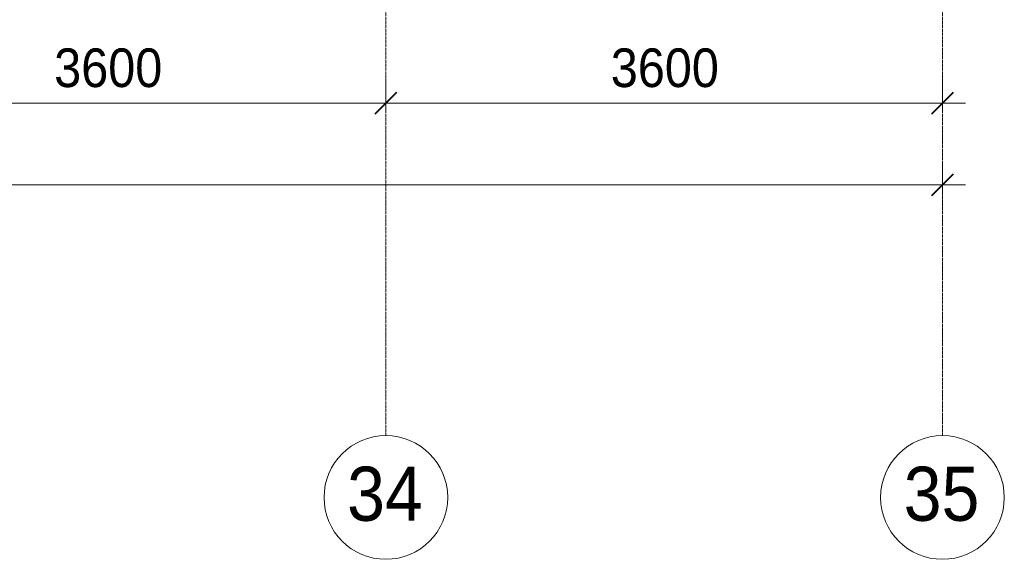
# Model space of a CAD drawing. Header units: millimetres. Extents: x 108703 to 201767, y 7718 to 232073.
# Tile 22 of 43: x 130782 to 137150, y 11226 to 14714. Entities that reach past the tile are written whole.
import ezdxf

# ---------------------------------------------------------------- set-up
doc = ezdxf.new("R2010")
doc.units = ezdxf.units.MM
doc.linetypes.add('Линия сетки', pattern=[25, 20, -2.5, 0, -2.5])
for name, color, linetype, lineweight in [('Оси', 7, 'Continuous', 9), ('Размеры', 7, 'Continuous', 9), ('Размеры-100', 7, 'Continuous', 9)]:
    doc.layers.add(name, color=color, linetype=linetype, lineweight=lineweight)
doc.styles.add('Arial', font='arial.ttf', dxfattribs={"width": 0.9, "height": 250})
doc.styles.add('Arial_1', font='arial.ttf', dxfattribs={"width": 0.9, "height": 350})
doc.dimstyles.new('Основной_2_5_мм', dxfattribs={"dimscale": 304.8, "dimtxt": 255.06485, "dimasz": 0.463911, "dimexe": 0.492126, "dimexo": 0.492126, "dimgap": 0.098425, "dimtad": 1, "dimdec": 0, "dimdsep": 46, "dimtxsty": 'Arial', "dimblk1": 'OBLIQUE', "dimblk2": 'OBLIQUE', "dimsah": 1, "dimcen": 0.09, "dimdle": 0.492126, "dimazin": 2, "dimtfac": 1, "dimtdec": 4, "dimtix": 1, "dimtmove": 0, "dimatfit": 3, "dimfxl": 1, "dimtvp": 1, "dimtolj": 1, "dimtzin": 0, "dimlwd": 20, "dimlwe": 20, "dimarcsym": 2})

# ---------------------------------------------------------------- blocks, each defined once
blk = doc.blocks.new('Ось сетки - Круг_Ø8 мм-6577-МКСС_К4_L25_84_600_')
at = {"layer": 'Оси', "lineweight": 20}
for start, end in [(360, 180), (180, 360)]:
    blk.add_arc((0, 0), 4, start, end, dxfattribs=at)
blk = doc.blocks.new('DIMBLOCK8-МКСС_К4_L25_84_600_')
at = {"layer": 'Размеры-100', "lineweight": 20, "transparency": 16777216}
for p, q in [((129550, 14173.9), (129550, 14323.9)), ((133150, 14173.9), (133150, 14323.9)), ((129550, 14173.9), (133150, 14173.9)), ((129550, 14173.9), (129550, 14123.9)), ((133150, 14173.9), (133150, 14123.9))]:
    blk.add_line(p, q, dxfattribs=at)
at = {"layer": 'Размеры-100', "lineweight": 40, "transparency": 16777216}
for p, q in [((129550, 14173.9), (129620.7, 14244.6)), ((133150, 14173.9), (133220.7, 14244.6)), ((129550, 14173.9), (129479.3, 14103.2)), ((133150, 14173.9), (133079.3, 14103.2))]:
    blk.add_line(p, q, dxfattribs=at)
at = {"layer": 'Размеры-100', "color": 0, "lineweight": 20, "transparency": 16777216, "insert": (131004.7, 14528.5), "char_height": 250, "width": 828.765, "attachment_point": 1, "line_spacing_factor": 0.941778, "style": 'Arial'}
blk.add_mtext('3600', dxfattribs=at)
blk = doc.blocks.new('_Oblique')
at = {"color": 0, "linetype": 'ByBlock', "lineweight": -2}
blk.add_line((-0.5, -0.5), (0.5, 0.5), dxfattribs=at)
blk = doc.blocks.new('DIMBLOCK9-МКСС_К4_L25_84_600_')
at = {"layer": 'Размеры-100', "lineweight": 20, "transparency": 16777216}
for p, q in [((133150, 14173.9), (133150, 14323.9)), ((136750, 14173.9), (136750, 14323.9)), ((133150, 14173.9), (136900, 14173.9)), ((133150, 14173.9), (133150, 14123.9)), ((136750, 14173.9), (136750, 14123.9))]:
    blk.add_line(p, q, dxfattribs=at)
at = {"layer": 'Размеры-100', "lineweight": 40, "transparency": 16777216}
for p, q in [((133150, 14173.9), (133220.7, 14244.6)), ((136750, 14173.9), (136820.7, 14244.6)), ((133150, 14173.9), (133079.3, 14103.2)), ((136750, 14173.9), (136679.3, 14103.2))]:
    blk.add_line(p, q, dxfattribs=at)
at = {"layer": 'Размеры-100', "color": 0, "lineweight": 20, "transparency": 16777216, "insert": (134604.7, 14528.5), "char_height": 250, "width": 828.765, "attachment_point": 1, "line_spacing_factor": 0.941778, "style": 'Arial'}
blk.add_mtext('3600', dxfattribs=at)
blk = doc.blocks.new('DIMBLOCK17-МКСС_К4_L25_84_600_')
at = {"layer": 'Размеры-100', "lineweight": 20, "transparency": 16777216}
for p, q in [((115150, 13646.3), (115150, 13796.3)), ((136750, 13646.3), (136750, 13796.3)), ((115000, 13646.3), (136900, 13646.3)), ((115150, 13646.3), (115150, 13596.3)), ((136750, 13646.3), (136750, 13596.3))]:
    blk.add_line(p, q, dxfattribs=at)
at = {"layer": 'Размеры-100', "lineweight": 40, "transparency": 16777216}
for p, q in [((115150, 13646.3), (115220.7, 13717)), ((136750, 13646.3), (136820.7, 13717)), ((115150, 13646.3), (115079.3, 13575.6)), ((136750, 13646.3), (136679.3, 13575.6))]:
    blk.add_line(p, q, dxfattribs=at)
at = {"layer": 'Размеры-100', "color": 0, "lineweight": 20, "transparency": 16777216, "insert": (125518.4, 14000.8), "char_height": 250, "width": 1035.956, "attachment_point": 1, "line_spacing_factor": 0.941778, "style": 'Arial'}
blk.add_mtext('21600', dxfattribs=at)

msp = doc.modelspace()

# ---------------------------------------------------------------- linework, layer by layer
at = {"layer": 'Оси', "linetype": 'Линия сетки'}
for p, q in [((133150, 12025.7), (133150, 33100)), ((136750, 12025.7), (136750, 33100))]:
    msp.add_line(p, q, dxfattribs=at)

# ---------------------------------------------------------------- block references
at = {"layer": 'Оси', "lineweight": 20, "xscale": 99.99999999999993, "yscale": 99.99999999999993, "zscale": 99.99999999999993}
for p in [(133150, 11625.7), (136750, 11625.7)]:
    msp.add_blockref('Ось сетки - Круг_Ø8 мм-6577-МКСС_К4_L25_84_600_', p, dxfattribs=at)

# ---------------------------------------------------------------- texts
at = {"layer": 'Оси', "char_height": 350, "width": 606.076, "attachment_point": 1, "style": 'Arial_1'}
for s, insert in [('34', (132899.4, 11824.7)), ('35', (136499.4, 11824.7))]:
    msp.add_mtext(s, dxfattribs=dict(at, insert=insert))

# ---------------------------------------------------------------- dimensions: what is measured, and where the dimension line sits
at = {"layer": 'Размеры', "lineweight": 20}
for base, p1, p2, override, picture, middle in [((133150, 14173.9), (129550, 14273.9), (133150, 14273.9), {"dimpost": '<>', "dimfxl": 3600}, 'DIMBLOCK8-МКСС_К4_L25_84_600_', (131350, 14331.6)), ((136750, 14173.9), (133150, 14273.9), (136750, 14273.9), {"dimpost": '<>', "dimfxl": 3600}, 'DIMBLOCK9-МКСС_К4_L25_84_600_', (134950, 14331.6)), ((136750, 13646.3), (115150, 13746.3), (136750, 13746.3), {"dimpost": '<>', "dimfxl": 21600}, 'DIMBLOCK17-МКСС_К4_L25_84_600_', (125950, 13803.9))]:
    dim = msp.add_linear_dim(base=base, p1=p1, p2=p2, dimstyle='Основной_2_5_мм', override=override, dxfattribs=at)
    dim.commit()
    dim.dimension.update_dxf_attribs({"geometry": picture, "text_midpoint": middle})

doc.saveas('drawing.dxf')
